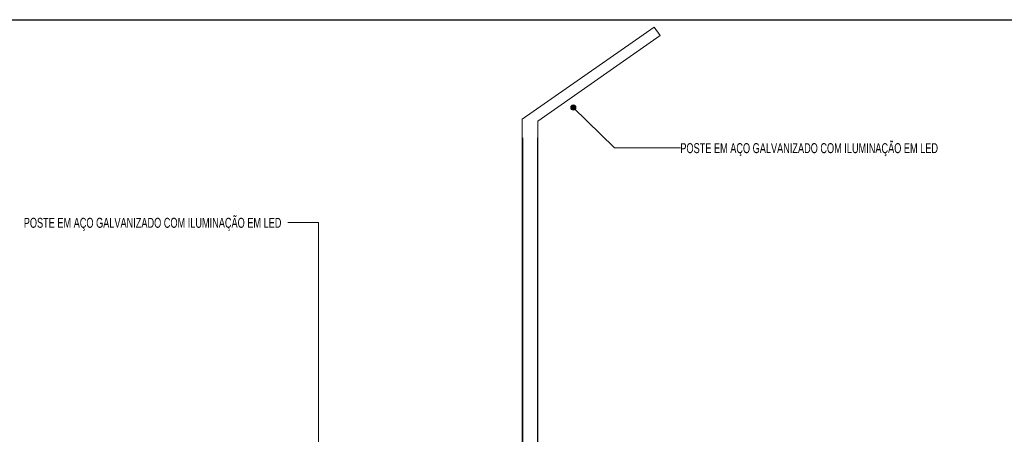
# Model space of a CAD drawing. Header units: millimetres. Extents: x -889843 to -836150, y 145549 to 161232.
# Tile 23 of 24: x -854836 to -845420, y 157265 to 161232. Entities that reach past the tile are written whole.
import ezdxf

# ---------------------------------------------------------------- set-up
doc = ezdxf.new("R2010")
doc.units = ezdxf.units.MM
doc.header["$XCLIPFRAME"] = 2
doc.linetypes.add('Tracejada', pattern=[6.35, 3.175, -3.175])
for name, color, linetype, lineweight in [('A-ANNO-IDEN', 131, 'Continuous', 5), ('G-ANNO-REFR', 1, 'Tracejada', 5), ('S-COLS', 52, 'Continuous', 15)]:
    doc.layers.add(name, color=color, linetype=linetype, lineweight=lineweight)
doc.styles.add('Swis721 LtCn BT_4', font='swisscl.ttf', dxfattribs={"width": 0.9, "height": 95})
picture_1 = doc.add_image_def('image1.png', size_in_pixel=(1000, 904))
picture_2 = doc.add_image_def('image2.png', size_in_pixel=(1500, 1617))
picture_3 = doc.add_image_def('image3.png', size_in_pixel=(1556, 1639))

# ---------------------------------------------------------------- blocks, each defined once
blk = doc.blocks.new('_EST_ PILAR METÁLICO COM ILUMINAÇÃO - 150 x 150-4199390-TRECHO 1 - CORTE RAMPA')
at = {"layer": 'S-COLS'}
for p, q in [((-848769.6, 161161.8), (-850030.4, 160279)), ((-848712.3, 161079.9), (-848769.6, 161161.8)), ((-849880.4, 160262), (-848712.3, 161079.9)), ((-850030.4, 155200), (-850030.4, 160279)), ((-849880.4, 160262), (-849880.4, 155200))]:
    blk.add_line(p, q, dxfattribs=at)
at = {"layer": 'S-COLS', "lineweight": 5}
for p, q in [((-850025.4, 155200), (-850025.4, 160100)), ((-849885.4, 155200), (-849885.4, 160100))]:
    blk.add_line(p, q, dxfattribs=at)

msp = doc.modelspace()

# ---------------------------------------------------------------- hatches: boundary and pattern name
at = {"layer": 'A-ANNO-IDEN'}
h = msp.add_hatch(color=256, dxfattribs=at)
edge = h.paths.add_edge_path(flags=0)
edge.add_arc((-849541.795, 160390.872), 25, 0, 360)

# ---------------------------------------------------------------- linework, layer by layer
for p, q in [((-849541.795, 160390.872), (-849146.777, 160004.831)), ((-849146.777, 160004.831), (-848518.339, 160004.831)), ((-851978.082, 159290.492), (-852273.355, 159290.492)), ((-851978.082, 156206.207), (-851978.082, 159290.492))]:
    msp.add_line(p, q, dxfattribs=at)
msp.add_circle((-849541.795, 160390.872), 25, dxfattribs=at)

# ---------------------------------------------------------------- block references
at = {"layer": 'S-COLS'}
msp.add_blockref('_EST_ PILAR METÁLICO COM ILUMINAÇÃO - 150 x 150-4199390-TRECHO 1 - CORTE RAMPA', (0, 0), dxfattribs=at)

# ---------------------------------------------------------------- texts
at = {"layer": 'A-ANNO-IDEN', "char_height": 95, "width": 3055.63191, "attachment_point": 1, "style": 'Swis721 LtCn BT_4'}
for insert in [(-848518.339, 160050.347), (-854797.405, 159336.007)]:
    msp.add_mtext('POSTE EM AÇO GALVANIZADO COM ILUMINAÇÃO EM LED', dxfattribs=dict(at, insert=insert))

# ---------------------------------------------------------------- pictures from other files: only their frames are drawn
at = {"layer": 'G-ANNO-REFR'}
image = msp.add_image(picture_2, insert=(-861347.419, 148914.673), size_in_units=(3710.145, 4000), dxfattribs=at)
image.set_boundary_path([(-11521.0028, 2975.9483), (-11521.0028, -3362.7608), (9346.5689, -3362.7608), (9346.5689, 2975.9483), (-11521.0028, 2975.9483)])
image.dxf.flags = 15
image = msp.add_image(picture_3, insert=(-853714.834, 151175.537), size_in_units=(6644.068, 7000), dxfattribs=at)
image.set_boundary_path([(-8461.1855, 2955.4723), (-8461.1855, -715.9277), (3626.60897, -715.9277), (3626.60897, 2955.4723), (-8461.1855, 2955.4723)])
image.dxf.flags = 15
image = msp.add_image(picture_1, insert=(-860957.181, 150619.198), size_in_units=(8716.252, 7883.73), dxfattribs=at)
image.set_boundary_path([(-3314.11142, 1484.92112), (-3314.11142, -313.06966), (2607.52495, -313.06966), (2607.52495, 1484.92112), (-3314.11142, 1484.92112)])
image.dxf.flags = 15

doc.saveas('drawing.dxf')
